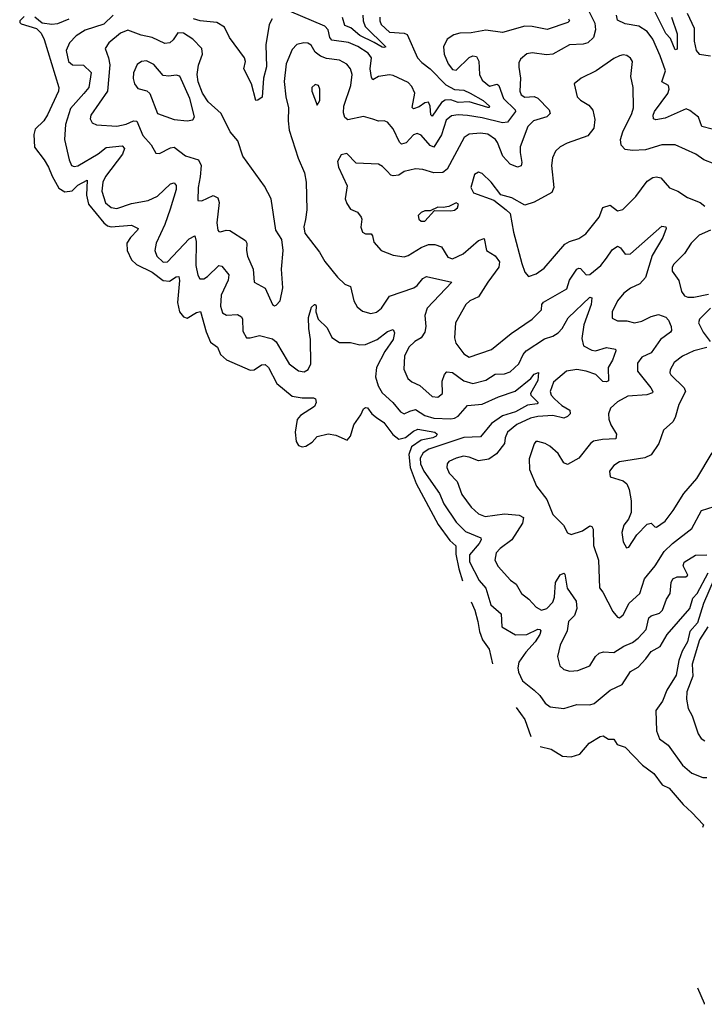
# Model space of a CAD drawing. Extents: x 1892934 to 2008621, y 567149 to 683290.
# Tile 54 of 256: x 1898282 to 1901972, y 614070 to 619381. Entities that reach past the tile are written whole.
import ezdxf

# ---------------------------------------------------------------- set-up
doc = ezdxf.new("R2010")
doc.units = 0

msp = doc.modelspace()

# ---------------------------------------------------------------- linework, layer by layer
at = {"layer": '0CON20XD'}
for points in [[(1900223.8, 619395), (1900222.6, 619375), (1900230.4, 619355), (1900275, 619313.8), (1900355, 619307.9), (1900370.3, 619300.3), (1900425.5, 619175.5), (1900449, 619149), (1900495, 619116), (1900579.4, 619029.4), (1900625, 619004.1), (1900675, 619000.6), (1900709.6, 618985), (1900779.6, 618945), (1900814.3, 618915), (1900813, 618907), (1900805, 618907.8), (1900705, 618938.4), (1900645.4, 618934.6), (1900605, 618948.7), (1900575, 618946.1), (1900555, 618934.7), (1900505, 618860), (1900497.7, 618867.7), (1900493.5, 618913.5), (1900485, 618935.5), (1900465, 618932), (1900435, 618910), (1900405, 618899.6), (1900396.5, 618906.5), (1900411.5, 618985), (1900395, 619020), (1900375, 619041.2), (1900295, 619080), (1900275, 619084), (1900215, 619074.7), (1900185, 619056.7), (1900178.1, 619068.1), (1900171.4, 619115), (1900177.7, 619175), (1900160.1, 619200.1), (1900105, 619235.7), (1900055, 619257.5), (1899965, 619270), (1899953.8, 619283.8), (1899945, 619325.7), (1899925.9, 619345.9), (1899736.7, 619426.7)], [(1901334.7, 619454.7), (1901382.7, 619362.7), (1901386, 619325), (1901374.8, 619285.2), (1901344.2, 619255.8), (1901318.5, 619248.5), (1901245, 619245.4), (1901155, 619193.9), (1901120.7, 619190.7), (1901045, 619202.7), (1901015, 619196.5), (1900982.1, 619167.9), (1900972.9, 619147.1), (1900972.5, 619125), (1900982, 619065), (1900977.3, 618995), (1900985, 618975.6), (1901005, 618962.7), (1901055, 618966.1), (1901075, 618956.9), (1901135.2, 618895.2), (1901141.1, 618875), (1901123.3, 618856.7), (1901050.6, 618835), (1901020.7, 618805), (1900980.3, 618695), (1900979.2, 618665), (1900989.1, 618610.9), (1900985, 618592), (1900964.4, 618585.6), (1900925, 618600.9), (1900886.1, 618645), (1900858.1, 618718.1), (1900846.2, 618735), (1900805, 618762.5), (1900765, 618768.9), (1900705, 618762.9), (1900676.9, 618745), (1900586.8, 618575), (1900563.1, 618556.9), (1900514, 618554), (1900455, 618571.8), (1900415, 618575.5), (1900355, 618561.1), (1900325, 618542.5), (1900295, 618538.2), (1900282.6, 618542.6), (1900263.1, 618563.1), (1900238.3, 618588.3), (1900215, 618601.2), (1900095, 618607.5), (1900045, 618659.4), (1900015, 618652), (1899995.7, 618615), (1900000, 618585), (1900047.8, 618485), (1900036.9, 618415), (1900045, 618388.8), (1900065, 618359.2), (1900102.8, 618342.8), (1900122.2, 618315), (1900126.5, 618305), (1900120.9, 618260.9), (1900128.8, 618235), (1900145, 618225.8), (1900176, 618225), (1900184.3, 618215), (1900190.3, 618180.3), (1900230, 618135), (1900295, 618110.8), (1900355, 618101.9), (1900375, 618108.1), (1900445, 618152.2), (1900485, 618167.3), (1900518.9, 618168.9), (1900555, 618155.5), (1900589.8, 618099.8), (1900615, 618091.2), (1900672.9, 618117.1), (1900755, 618188.8), (1900785, 618200), (1900798.5, 618135), (1900845, 618106.1)], [(1901794.8, 619394.8), (1901826, 619305), (1901825, 619222.5), (1901815, 619218), (1901789.4, 619279.4), (1901765, 619306.8), (1901704.7, 619425)], [(1901880.5, 619415), (1901917.1, 619335), (1901916.9, 619265), (1901927.5, 619215), (1901945, 619194.4), (1902005, 619185.8)], [(1898305, 619397.1), (1898282.3, 619375), (1898281.8, 619365), (1898288.8, 619358.8), (1898373.1, 619333.1), (1898397.6, 619307.6), (1898413.2, 619273.2), (1898493.3, 619015), (1898490.5, 618995), (1898431.7, 618868.3), (1898412.2, 618835), (1898365, 618790.6), (1898358.8, 618761.2), (1898362.4, 618692.4), (1898413.9, 618625), (1898437.7, 618585), (1898456.5, 618536.5)], [(1898546, 619384), (1898485, 619357.5), (1898455, 619354.7), (1898402.7, 619362.7), (1898363.6, 619393.6)], [(1898785, 619404.2), (1898735, 619356.7), (1898635, 619324.7), (1898586.7, 619293.3), (1898550, 619255), (1898532.3, 619215), (1898545, 619154.3), (1898567, 619137), (1898625, 619135.4), (1898667.3, 619095), (1898654.7, 619015), (1898627.5, 618982.5), (1898555, 618901.1), (1898528.8, 618815), (1898523.5, 618733.5), (1898548.8, 618625), (1898561.4, 618595), (1898575, 618588.5), (1898595, 618593.2), (1898705, 618657.5), (1898748.6, 618691.4), (1898835, 618699.5), (1898846.1, 618685), (1898835.2, 618655), (1898745, 618534.6), (1898730.2, 618505), (1898725.3, 618455), (1898745, 618392.9), (1898775, 618368.2), (1898805, 618362.6), (1898885, 618388.8), (1898975, 618406.1), (1899025, 618429.4), (1899095, 618495.5), (1899115, 618500), (1899125.4, 618485.4), (1899126.1, 618465), (1899092.3, 618357.7), (1899064.1, 618275), (1899017.1, 618175), (1899009.5, 618135), (1899020.5, 618105), (1899055, 618073.1), (1899078.1, 618075), (1899195, 618198), (1899225.4, 618215.4), (1899233.5, 618183.5), (1899230.7, 618055), (1899241.8, 618001.8), (1899252.7, 617982.7), (1899275, 617982.5), (1899295, 617994.6), (1899355, 618055.6), (1899370.6, 618050.6), (1899409.1, 618005), (1899404.7, 617975), (1899368.1, 617895), (1899364.7, 617835), (1899375, 617800), (1899397, 617787), (1899455, 617790), (1899477.2, 617777.3), (1899482.7, 617765), (1899485, 617700), (1899503.8, 617665), (1899524.3, 617664.3), (1899575, 617676.9), (1899645, 617658.5), (1899663.6, 617643.6), (1899689.1, 617599.1)], [(1899642.1, 619385), (1899626, 619355), (1899608.3, 619245), (1899612.8, 619127.2), (1899595.3, 619065), (1899588, 618962), (1899565, 618945.8), (1899553.8, 618945), (1899531.3, 619035), (1899489.5, 619115), (1899498.2, 619155), (1899493.8, 619175), (1899412.9, 619285), (1899385, 619340), (1899345, 619365.6), (1899255, 619374.2), (1899219.4, 619385)], [(1901240, 619385), (1901245.5, 619375), (1901236, 619365), (1901125, 619328.2), (1901045, 619344.7), (1901003.8, 619346.2), (1900885, 619310.7), (1900795, 619324.6), (1900715, 619309.1), (1900655, 619307.8), (1900621.5, 619298.5), (1900586.9, 619275), (1900567.1, 619235), (1900570, 619195), (1900592.1, 619142.1), (1900615, 619111.1), (1900635, 619108.5), (1900705, 619177.3), (1900725, 619185.4), (1900745, 619181.4), (1900757.3, 619157.3), (1900760.4, 619085), (1900774.8, 619054.8), (1900815, 619022.9), (1900855, 619032.1), (1900865, 619025.7), (1900888.8, 618955), (1900952.5, 618895), (1900953.7, 618885), (1900911.8, 618828.2), (1900885, 618823.9), (1900775, 618852.1), (1900695, 618864), (1900645, 618867.8), (1900608.5, 618861.5), (1900581, 618839), (1900555, 618759.5), (1900515, 618692.7), (1900495, 618702.8), (1900445, 618758.5), (1900425, 618766.9), (1900405, 618760.4), (1900365, 618716.5), (1900339.1, 618709.1), (1900329.1, 618719.1), (1900295, 618792.5), (1900265, 618828), (1900245.7, 618835.7), (1900215, 618833.3), (1900185, 618843.5), (1900135, 618857.7), (1900050.6, 618840.6), (1900033.8, 618853.8), (1900027.5, 618877.5), (1900028.6, 618915), (1900066.7, 619025), (1900073.2, 619085), (1900065.4, 619115), (1900045, 619140.9), (1900005, 619162.9), (1899935, 619172.1), (1899903.6, 619183.6), (1899874.8, 619204.8), (1899852.4, 619242.4), (1899835, 619254.6), (1899814.1, 619255.9), (1899775, 619246.5), (1899749.8, 619220.2), (1899717.7, 619142.3), (1899706.7, 619046.7), (1899716.5, 618965), (1899730.9, 618905), (1899728.2, 618835), (1899733.8, 618785), (1899783.1, 618633.1), (1899816.9, 618555), (1899825.8, 618504.2), (1899830, 618355), (1899822, 618302), (1899813.9, 618263.9), (1899819.5, 618229.5), (1899897.4, 618127.4), (1899926.5, 618076.5), (1899995, 617992.5), (1900034.6, 617954.6), (1900065, 617941.2), (1900083.3, 617865), (1900101.5, 617831.5), (1900128.8, 617808.8), (1900175, 617796.4), (1900205, 617802.9), (1900232.5, 617825), (1900275, 617888.5), (1900407.1, 617935), (1900425, 617947.5), (1900455, 617984.4), (1900475, 617995.5), (1900610.8, 617965), (1900477.6, 617825), (1900465.3, 617785), (1900471.8, 617725), (1900465.5, 617695), (1900445.3, 617664.7), (1900411.4, 617645), (1900378.5, 617615), (1900356.2, 617565), (1900352.2, 617495), (1900373.5, 617445), (1900395, 617427.5), (1900438, 617408), (1900505, 617347.9), (1900535, 617344.6), (1900560.5, 617365), (1900559.3, 617430.7), (1900572.4, 617467.6), (1900585, 617480.6), (1900615, 617477.1), (1900675, 617433.2), (1900725, 617418.7), (1900795, 617435.5), (1900845, 617469.5), (1900895, 617469.6), (1900925, 617480.6), (1900972.4, 617525), (1900995.3, 617574.8), (1901011.9, 617595), (1901110.3, 617659.7), (1901155, 617673.6), (1901185, 617692.4), (1901205.7, 617715), (1901238.1, 617771.9), (1901355, 617884.3), (1901365, 617880), (1901362.2, 617845), (1901323.3, 617735), (1901311.7, 617661.7)], [(1900132.1, 619405), (1900133.2, 619375), (1900144.1, 619344.1), (1900255.6, 619235), (1900245, 619230), (1900235, 619233.3), (1900192.5, 619257.5), (1900114.7, 619295), (1900066.7, 619336.7), (1900035, 619349.7), (1900022.5, 619392.5)], [(1902015, 618790.5), (1901959.2, 618805), (1901940, 618855), (1901895, 618891.1), (1901875, 618900), (1901760.5, 618849.5), (1901711.1, 618841.1), (1901698.8, 618845), (1901696.7, 618865), (1901702.9, 618885), (1901775, 618982.5), (1901783.2, 619005), (1901778.9, 619025), (1901743.6, 619045), (1901762.8, 619105), (1901734.7, 619185), (1901695.2, 619275.2), (1901665, 619316.2), (1901620, 619345), (1901545, 619358), (1901505, 619378.6), (1901499.3, 619405)], [(1899655, 617838), (1899665, 617840.8), (1899686.6, 617863.4), (1899700.4, 617935), (1899692.5, 618035), (1899701.8, 618135), (1899695.6, 618195.6), (1899662.9, 618245), (1899636.7, 618415), (1899602, 618482), (1899485, 618644.2), (1899457.7, 618727.7), (1899415.9, 618775.9), (1899367.9, 618875), (1899298.3, 618938.3), (1899266.9, 618985), (1899243.9, 619045), (1899237.7, 619085), (1899245.3, 619134.8), (1899266.8, 619195), (1899263.6, 619225), (1899215, 619276.2), (1899165, 619308.8), (1899135, 619308.9), (1899108.5, 619271.5), (1899091.2, 619255), (1899065, 619251.5), (1898995, 619284.1), (1898936.9, 619296.9), (1898865, 619323.6), (1898825, 619308.2), (1898762.9, 619255), (1898742.9, 619225), (1898761.1, 619175), (1898766.8, 619136.8), (1898754.2, 618995), (1898665.5, 618865), (1898661.5, 618845), (1898672.9, 618825), (1898695, 618812.7), (1898805, 618805.9), (1898855, 618816.4), (1898895, 618834.7), (1898912.9, 618832.9), (1898945, 618755.6), (1898990.5, 618705), (1899015, 618660), (1899035, 618658.6), (1899095, 618690), (1899115, 618692.7), (1899175, 618647.1), (1899245.3, 618625.3), (1899259.2, 618595), (1899255, 618532.5), (1899243.7, 618475), (1899242, 618405), (1899264.3, 618404.3), (1899325, 618431.5), (1899349.8, 618419.8), (1899357.5, 618395), (1899345.3, 618285), (1899349.4, 618245), (1899355, 618237.5), (1899365, 618236.9), (1899395, 618245.5), (1899415, 618243.6), (1899499.8, 618189.8), (1899506.7, 618175), (1899504.6, 618135), (1899510.4, 618105), (1899541.1, 618035), (1899545.7, 617965.7), (1899605, 617932.9), (1899645, 617843.8), (1899655, 617838)], [(1899185, 618835.7), (1899215, 618840), (1899223.3, 618856.7), (1899198.9, 618955), (1899145, 619075.5), (1899125, 619081.8), (1899085, 619076), (1899055, 619080.4), (1899005, 619139.1), (1898965, 619159.1), (1898938.8, 619155), (1898915, 619138.6), (1898895.4, 619094.6), (1898893.6, 619063.6), (1898900, 619035), (1898919.1, 619009.1), (1898966.4, 618996.4), (1898982.9, 618982.9), (1899025, 618874.2), (1899115, 618842.1), (1899185, 618835.7)], [(1902025, 618603.5), (1901968.8, 618625), (1901926, 618655), (1901815, 618705.6), (1901742.5, 618705), (1901655, 618677.9), (1901585, 618674.4), (1901545, 618681.1), (1901524, 618704), (1901520.4, 618735), (1901532.9, 618775), (1901582.1, 618875), (1901589.6, 618905), (1901588.9, 619015), (1901576.4, 619075), (1901585.5, 619155.5), (1901575, 619172.5), (1901555, 619187.1), (1901535, 619190.6), (1901515, 619185.6), (1901485, 619171.5), (1901388.6, 619105), (1901308.8, 619065), (1901270, 619035), (1901287.5, 618965), (1901305, 618947.1), (1901350.2, 618920.2), (1901371.9, 618891.9), (1901381.8, 618841.8), (1901376.8, 618795), (1901345, 618753.3), (1901232, 618715), (1901195.8, 618695), (1901169.3, 618670.7), (1901153.7, 618636.3), (1901147.7, 618595), (1901161.2, 618475), (1901150.7, 618449.3), (1901055, 618395.5), (1901005, 618380), (1900935, 618420), (1900875, 618436.7), (1900822.5, 618505), (1900775, 618550.8), (1900755, 618558), (1900732.5, 618545), (1900714.3, 618475), (1900727.3, 618447.3), (1900837.7, 618407.7), (1900903.3, 618355), (1900926, 618335), (1900943.9, 618233.9), (1900988.5, 618065), (1901005, 618018.8), (1901025, 617995.8), (1901065, 618008.9), (1901108.9, 618041.1), (1901220.4, 618169.6), (1901245, 618184.5), (1901295, 618200), (1901332.9, 618225), (1901405.5, 618315), (1901425, 618367.7), (1901465, 618380.8), (1901505, 618349.5), (1901532.4, 618357.6), (1901603.4, 618426.6), (1901665, 618510), (1901695, 618529.1), (1901715, 618532.5), (1901737.6, 618527.6), (1901785, 618472.9), (1901828.8, 618455), (1901881.1, 618421.1), (1901950, 618395), (1901975.5, 618375.5)], [(1899885, 618920), (1899898.8, 618945), (1899898.8, 619005), (1899892.5, 619025), (1899875, 619031.2), (1899856.7, 619015), (1899856.2, 618995), (1899885, 618920)], [(1898456.5, 618536.5), (1898492.5, 618472.5), (1898525, 618451.2), (1898565, 618457.3), (1898595, 618487.7), (1898645, 618515.7), (1898642.3, 618435), (1898651.9, 618385), (1898735.3, 618285), (1898755, 618269.3), (1898775, 618263), (1898885, 618272.2), (1898920, 618255), (1898917.5, 618245), (1898878.7, 618205), (1898860, 618175), (1898861.1, 618135), (1898885.3, 618085), (1898910.8, 618060.8), (1898995, 618019.4), (1899055, 617973.7), (1899089, 617971), (1899125, 617993.6), (1899139.5, 617995), (1899143.9, 617973.9), (1899131.6, 617855), (1899143.4, 617805), (1899165, 617777.5), (1899185, 617770), (1899235, 617800.9), (1899256, 617806), (1899286.6, 617696.6), (1899310.4, 617640.4), (1899348.6, 617615), (1899363.5, 617575), (1899395.8, 617545.8), (1899525, 617490.7), (1899545, 617492.3), (1899585, 617519.7), (1899605, 617521.6), (1899622.9, 617505), (1899667.7, 617417.7), (1899750.7, 617350.7), (1899805, 617340.4), (1899865, 617341.2), (1899876.7, 617335), (1899880, 617315), (1899871.2, 617295), (1899795.6, 617245), (1899776.8, 617223.2), (1899766.7, 617155), (1899772.7, 617105), (1899785, 617083.8), (1899805, 617076.8), (1899825, 617080), (1899858.9, 617101.1), (1899885, 617132.5), (1899945, 617146), (1899985, 617140), (1900046.7, 617113.3), (1900065.7, 617134.3), (1900082.5, 617195), (1900120.8, 617249.2), (1900135, 617282.5), (1900145, 617288.9), (1900156.7, 617286.7), (1900180.6, 617255), (1900205.8, 617235), (1900245, 617207.1), (1900293.7, 617143.7), (1900325, 617118.7), (1900362.3, 617127.7), (1900405, 617160.9), (1900428.7, 617171.3), (1900520, 617155), (1900531.8, 617145), (1900526.7, 617135), (1900508.5, 617125), (1900445, 617112.1), (1900393.6, 617076.4), (1900380, 617035), (1900387.3, 616965), (1900418.7, 616878.7), (1900536.9, 616656.9), (1900600.8, 616570.8), (1900632.6, 616542.6), (1900632.6, 616497.4), (1900648.5, 616418.5), (1900668.1, 616353.3)], [(1900445, 618294), (1900465, 618294.4), (1900518.3, 618351.7), (1900605, 618348.8), (1900625, 618353.8), (1900642.5, 618365), (1900646.7, 618385), (1900635, 618392.5), (1900595, 618373.3), (1900565, 618367.5), (1900535, 618370), (1900495, 618350), (1900465, 618348.8), (1900445, 618340), (1900430, 618325), (1900434, 618305), (1900445, 618294)], [(1900845, 618106.1), (1900867.8, 618075), (1900865.4, 618045), (1900805, 617964.4), (1900755.4, 617885), (1900708.6, 617865), (1900685.9, 617844.1), (1900630.5, 617745), (1900626.2, 617665), (1900632.3, 617635), (1900675, 617577.8), (1900705, 617560), (1900825, 617601.1), (1900931.9, 617688.1), (1901043.5, 617765), (1901094.6, 617815), (1901096.7, 617845), (1901105, 617857.8), (1901231.4, 617928.6), (1901244.8, 617975.2), (1901285, 618034.3), (1901295, 618040.6), (1901305, 618038.6), (1901334.7, 618004.7), (1901355, 618005.4), (1901413.9, 618055), (1901445, 618094.6), (1901475, 618140), (1901505, 618158.6), (1901520.5, 618150.5), (1901545, 618115.8), (1901575, 618118.1), (1901743.9, 618266.1), (1901764, 618264), (1901765.8, 618255), (1901747.9, 618205), (1901690.5, 618109.5), (1901655, 617990.9), (1901625, 617956.7), (1901575, 617932.5), (1901539.1, 617905), (1901504.4, 617865), (1901475.7, 617805), (1901475, 617770), (1901505, 617757.1), (1901554.5, 617755.5), (1901595, 617745.9), (1901635, 617755.3), (1901685, 617780), (1901725, 617791.1), (1901765, 617775.6), (1901779.6, 617759.6), (1901794.3, 617725), (1901795.7, 617705), (1901790, 617695), (1901735.2, 617654.8), (1901685.8, 617584.2), (1901635, 617561.1), (1901612.3, 617527.7), (1901612.9, 617485), (1901684.6, 617395), (1901694.4, 617375), (1901692.2, 617367.8), (1901662.4, 617357.6), (1901560.7, 617349.3), (1901505, 617318.8), (1901466.2, 617285), (1901456, 617255), (1901457.5, 617225), (1901467.6, 617195), (1901498, 617145), (1901495, 617120.6), (1901423.1, 617116.9), (1901375, 617106.9), (1901359.1, 617095), (1901295.2, 617014.8), (1901235, 616981.1), (1901215, 616990.9), (1901185, 617040), (1901139.9, 617079.9), (1901113.8, 617095), (1901075, 617105.8), (1901064.3, 617105.7), (1901055, 617093.3), (1901028.1, 617011.9), (1901030, 616955), (1901067.3, 616865), (1901122.4, 616792.4), (1901155, 616710.8), (1901213.8, 616655), (1901235, 616613.3), (1901255, 616604), (1901315, 616624.3), (1901355, 616650), (1901366.7, 616646.7), (1901372.2, 616632.2), (1901375.5, 616544.5), (1901402.2, 616465), (1901406.7, 616316.7), (1901425, 616293.3), (1901478.3, 616188.3), (1901505, 616158), (1901515, 616154.3), (1901535, 616170), (1901567.1, 616232.9), (1901623.9, 616285), (1901650.6, 616365), (1901707.7, 616435), (1901755, 616511.9), (1901800, 616555), (1901904.2, 616635.8), (1901957.6, 616732.4), (1902025.7, 616755)], [(1902005, 618245.4), (1901945, 618217.9), (1901901.1, 618175), (1901865, 618120), (1901807.6, 618062.4), (1901798.6, 618045), (1901799.2, 618025), (1901834.7, 617974.7), (1901850, 617915), (1901865, 617891.1), (1901883.5, 617883.5), (1901915, 617884.1), (1901995, 617900)], [(1899689.1, 617599.1), (1899733.5, 617525), (1899785, 617485.8), (1899815, 617481.9), (1899836.9, 617493.1), (1899851.1, 617525), (1899849.5, 617655), (1899839.7, 617715), (1899839.2, 617775), (1899855, 617830), (1899870, 617845), (1899875.7, 617845), (1899879.4, 617835), (1899878.9, 617805), (1899890.9, 617765), (1899938.3, 617718.3), (1899965, 617665.5), (1900005, 617640), (1900065, 617639.1), (1900115, 617626), (1900145, 617628.4), (1900208.2, 617655), (1900265, 617698.2), (1900295, 617708.8), (1900302.2, 617692.2), (1900295.2, 617655), (1900249.4, 617590.6), (1900205.6, 617505), (1900199.6, 617455), (1900213.8, 617405), (1900235, 617367.1), (1900293.1, 617315), (1900335, 617265.6), (1900355, 617255.4), (1900385, 617269.3), (1900415, 617278.6), (1900465, 617245.8), (1900515, 617230.8), (1900605, 617227), (1900625, 617231.1), (1900645, 617242.2), (1900695, 617298.7), (1900775, 617306), (1900863.2, 617346.8), (1900952.6, 617377.4), (1901037.5, 617445), (1901055, 617467.8), (1901077.9, 617477.9), (1901074.4, 617434.4), (1901035.3, 617365), (1901037.3, 617355), (1901076.2, 617315), (1901071.5, 617308.5), (1901018.9, 617301.1), (1900953.8, 617265), (1900885, 617243), (1900825, 617202.3), (1900765, 617131.3), (1900675, 617127.2), (1900486.8, 617063.2), (1900456.5, 617045), (1900440, 617015), (1900442.6, 616985), (1900459.5, 616945), (1900544.7, 616825), (1900568.8, 616768.8), (1900635, 616669.6), (1900685, 616620.3), (1900768, 616585), (1900769, 616575), (1900758.1, 616555), (1900705.8, 616495), (1900706.3, 616456.3), (1900759.3, 616355), (1900794.7, 616314.8), (1900821.8, 616225), (1900876.4, 616175), (1900880, 616105), (1900955, 616062.5), (1901015, 616064.7), (1901075, 616092.3), (1901085, 616092.2), (1901090.9, 616085), (1901085.8, 616065), (1901059.8, 616025), (1901010.4, 615969.6), (1900973.1, 615915), (1900967.1, 615885), (1900971.2, 615861.2), (1900992.2, 615815), (1901054.2, 615765), (1901085.6, 615735), (1901114.6, 615694.6), (1901141.2, 615675), (1901215, 615664.5), (1901285, 615687.2), (1901355, 615685.4), (1901378.1, 615691.9), (1901465.3, 615764.7), (1901528.6, 615795), (1901574.6, 615865), (1901615, 615887.9), (1901657.6, 615932.4), (1901685, 615972.5), (1901735, 615998.9), (1901771.1, 616065), (1901893.6, 616205), (1901910.5, 616259.5), (1901933.9, 616286.1), (1901992.5, 616397.5)], [(1902004.8, 617825.2), (1901946.5, 617765), (1901940.9, 617745), (1901965.2, 617695.2), (1902004.4, 617645)], [(1901311.7, 617661.7), (1901321.5, 617621.5), (1901365, 617597.5), (1901385.2, 617594.8), (1901445, 617611.8), (1901493, 617603), (1901495.5, 617595), (1901477.1, 617545), (1901453.9, 617505), (1901455, 617432.9), (1901445, 617426.5), (1901425, 617429.6), (1901387, 617467), (1901336, 617485), (1901285, 617493.8), (1901229.1, 617485), (1901159.2, 617425), (1901140.8, 617375), (1901146.1, 617355), (1901163.8, 617335), (1901205, 617300.4), (1901247.5, 617275), (1901248.6, 617255), (1901235, 617240), (1901215, 617231.4), (1901156.4, 617246.4), (1901075, 617240.6), (1901035, 617230.7), (1900962.2, 617197.8), (1900911.3, 617155), (1900898.4, 617125), (1900895.2, 617094.8), (1900852, 617038), (1900810.6, 617009.4), (1900755, 617000.4), (1900705, 617021.5), (1900673.8, 617026.2), (1900634, 617016), (1900595, 616996.9), (1900585.7, 616985), (1900583.6, 616965), (1900596.7, 616935), (1900639.2, 616889.2), (1900665, 616818.9), (1900715, 616750.9), (1900754.4, 616715), (1900790.5, 616700.5), (1900895, 616715.5), (1900975, 616707.3), (1900996.7, 616695), (1900992.1, 616665), (1900934, 616575), (1900871, 616529), (1900850, 616505), (1900842.9, 616465), (1900860.4, 616430.4), (1900927.7, 616357.7), (1900957.8, 616335), (1900985.9, 616285.9), (1901026.9, 616255), (1901065, 616211.9), (1901095, 616196.5), (1901123.1, 616205), (1901155, 616238.1), (1901164.7, 616265), (1901170.5, 616345), (1901195, 616385.6), (1901215, 616395.6), (1901220, 616390), (1901232.6, 616315), (1901281.2, 616245), (1901284.6, 616205.4), (1901272.9, 616167.1), (1901240, 616135), (1901233.3, 616085), (1901195, 616006.7), (1901180, 615945), (1901194.2, 615895), (1901214.2, 615875), (1901247.3, 615867.3), (1901290.3, 615869.8), (1901355.4, 615894.6), (1901385, 615945.7), (1901405, 615964.5), (1901429.1, 615970.9), (1901485, 615966.9), (1901537.9, 616002.1), (1901585, 616021.8), (1901615, 616044.6), (1901658.8, 616091.2), (1901673.1, 616155), (1901685, 616165.5), (1901730.5, 616179.5), (1901746.4, 616195), (1901768.5, 616255), (1901787.8, 616285), (1901792.8, 616345), (1901802.5, 616365), (1901825, 616375.4), (1901872.5, 616375), (1901884, 616385), (1901858.5, 616435), (1901863.1, 616455), (1901925, 616492.2), (1901985.9, 616494.1)], [(1901985, 617611.8), (1901915, 617594.1), (1901854.2, 617565), (1901808.9, 617531.1), (1901788.6, 617491.4), (1901786.5, 617475), (1901791.8, 617465), (1901863.1, 617395), (1901870.5, 617375), (1901835.5, 617305), (1901815.4, 617234.6), (1901801.7, 617211.7), (1901752.9, 617167.1), (1901726.4, 617095), (1901685, 617033.6), (1901652.4, 617017.6), (1901514.6, 616995.4), (1901485, 616975.6), (1901460.6, 616945), (1901465, 616914), (1901535, 616894), (1901555, 616876.2), (1901567.4, 616847.4), (1901577.5, 616785), (1901577.4, 616722.6), (1901562.8, 616687.2), (1901539.2, 616655), (1901527.1, 616615), (1901534.4, 616565), (1901552.1, 616532.1), (1901565, 616536), (1901607.7, 616602.3), (1901665, 616658.8), (1901685, 616664.3), (1901705, 616645.7), (1901715, 616643.8), (1901760.5, 616675), (1901805, 616732.5), (1901861.6, 616825), (1901932.5, 616905), (1902014.7, 617045)], [(1902024.5, 616365.5), (1901968, 616232), (1901935, 616127.9), (1901895, 616080), (1901881.1, 616025), (1901853.2, 615975), (1901835.2, 615925), (1901821.1, 615845), (1901769.6, 615765), (1901746.2, 615705), (1901710.8, 615655), (1901713.6, 615545), (1901731.2, 615501.2), (1901778.2, 615468.2), (1901855, 615358.9), (1901905, 615316.5), (1901963.7, 615293.7), (1901985, 615292.2)], [(1900714.8, 616240.6), (1900734.3, 616195), (1900751.9, 616135), (1900759.9, 616080.1), (1900767.2, 616060.2), (1900776, 616036), (1900811.9, 615985), (1900830.8, 615906.3)], [(1901991.1, 616105), (1901946.2, 616035), (1901907, 615905), (1901910, 615840), (1901878.2, 615755), (1901876.8, 615715), (1901884.5, 615665), (1901905.9, 615625.9), (1901938.3, 615528.3), (1901955, 615504.3), (1901975, 615490.6)], [(1900958.7, 615671), (1901005, 615605.5), (1901037.8, 615514.4)], [(1901086.5, 615461), (1901145.8, 615445.8), (1901207.7, 615407.7), (1901255, 615404.2), (1901300.5, 615419.5), (1901352.3, 615477.7), (1901410, 615515), (1901427, 615517), (1901455, 615500), (1901485, 615500), (1901501.7, 615471.7), (1901545, 615457.5), (1901639.4, 615359.4), (1901700, 615315), (1901744.3, 615254.3), (1901783.3, 615235), (1901858, 615148), (1901904.3, 615104.3), (1901967, 615037), (1901962.5, 615023.5)], [(1901934.8, 614159.2), (1901971.6, 614075), (1901971.1, 614069.7)]]:
    msp.add_lwpolyline(points, dxfattribs=at)

doc.saveas('drawing.dxf')
